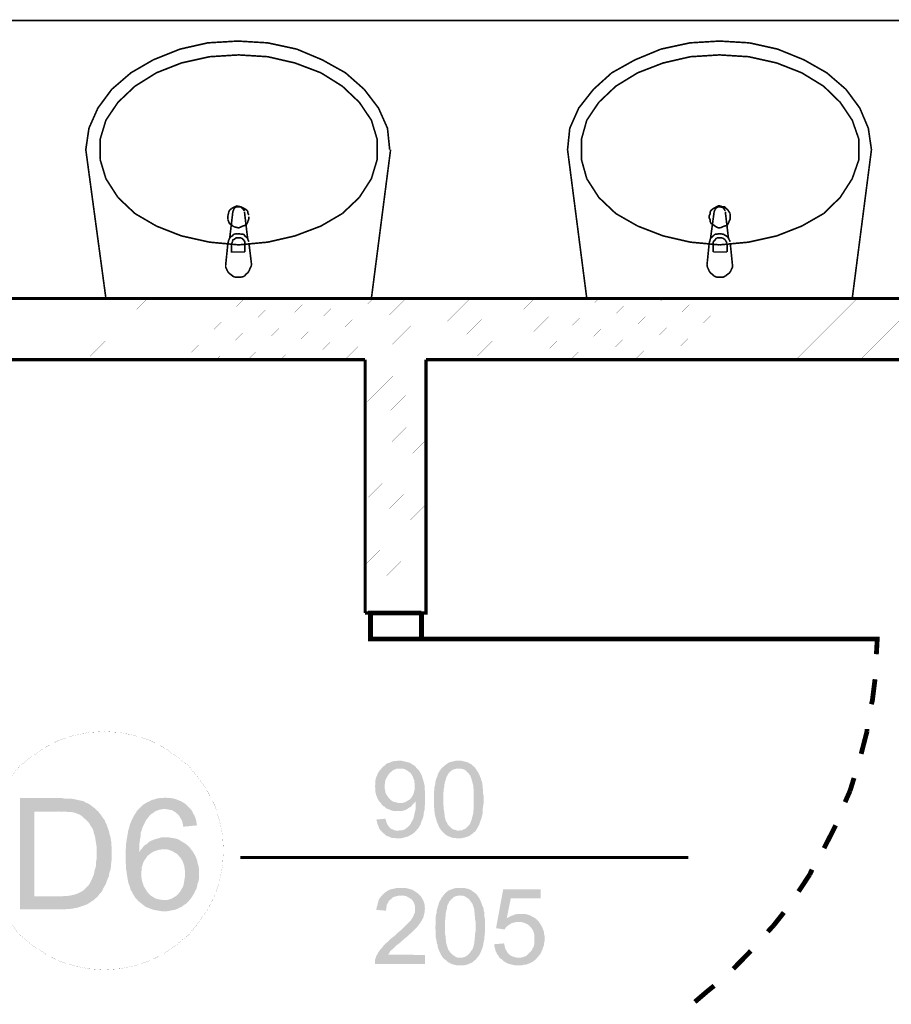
# Model space of a CAD drawing. Header units: millimetres. Extents: x -14047 to 49934, y -21523 to 14989.
# Tile 55 of 256: x 445 to 617, y 5489 to 5683. Entities that reach past the tile are written whole.
import ezdxf

# ---------------------------------------------------------------- set-up
doc = ezdxf.new("R2010")
doc.units = ezdxf.units.MM
doc.layers.add('H', color=7, linetype='Continuous')
doc.layers.add('P', color=7, linetype='Continuous')

msp = doc.modelspace()

# ---------------------------------------------------------------- hatches: boundary and pattern name
at = {"layer": 'H', "linetype": 'Continuous'}
for points in [[(516.638, 5528.519), (516.373, 5528.784), (516.198, 5529.049), (516.023, 5529.399), (515.758, 5530.019), (515.578, 5530.724), (515.578, 5531.079), (515.578, 5531.429), (515.493, 5531.784), (515.578, 5532.224), (515.578, 5532.573), (515.578, 5532.928), (515.668, 5533.368), (515.758, 5533.633), (515.933, 5533.988), (516.023, 5534.338), (516.198, 5534.603), (516.373, 5534.868), (516.638, 5535.133), (516.813, 5535.398), (517.168, 5535.748), (517.433, 5535.928), (517.698, 5536.193), (517.963, 5536.368), (518.313, 5536.458), (518.668, 5536.633), (518.933, 5536.718), (519.283, 5536.808), (519.723, 5536.808), (520.078, 5536.898), (520.253, 5536.898), (520.608, 5536.898), (520.958, 5536.808), (521.312, 5536.718), (521.667, 5536.633), (522.017, 5536.543), (522.372, 5536.458), (522.637, 5536.278), (522.897, 5536.103), (523.252, 5535.928), (523.517, 5535.663), (523.692, 5535.398), (520.433, 5535.308), (520.168, 5535.308), (519.723, 5535.308), (519.463, 5535.133), (519.108, 5535.043), (518.843, 5534.778), (518.578, 5534.603), (518.313, 5534.338), (518.138, 5534.073), (517.963, 5533.808), (517.783, 5533.458), (517.608, 5533.193), (517.523, 5532.838), (517.433, 5532.134), (517.433, 5531.784), (517.433, 5531.344), (517.523, 5530.989), (517.523, 5530.634), (517.698, 5530.284), (517.873, 5530.019), (518.048, 5529.754), (518.228, 5529.489), (518.578, 5529.139), (518.843, 5528.959), (519.108, 5528.784), (519.463, 5528.694), (519.813, 5528.609), (520.168, 5528.519), (520.433, 5528.519)], [(519.988, 5521.555), (519.638, 5521.555), (519.283, 5521.64), (518.843, 5521.64), (518.578, 5521.73), (518.228, 5521.905), (517.873, 5521.995), (517.608, 5522.17), (517.343, 5522.435), (517.168, 5522.525), (516.903, 5522.79), (516.638, 5523.05), (520.078, 5523.05), (520.433, 5523.14), (520.783, 5523.14), (521.137, 5523.23), (521.487, 5523.405), (521.842, 5523.67), (522.107, 5523.935), (522.372, 5524.2), (522.547, 5524.465), (522.722, 5524.815), (522.897, 5525.079), (523.077, 5525.434), (523.162, 5525.784), (523.252, 5526.224), (523.342, 5526.579), (523.427, 5526.934), (523.517, 5527.374), (523.517, 5527.724), (523.517, 5528.429), (523.517, 5528.874), (522.107, 5529.049), (522.372, 5529.224), (522.547, 5529.399), (522.722, 5529.664), (522.897, 5529.929), (523.077, 5530.284), (523.162, 5530.549), (523.252, 5530.899), (523.342, 5531.344), (523.342, 5531.694), (523.342, 5532.313), (523.252, 5532.663), (523.252, 5533.018), (523.077, 5533.368), (522.987, 5533.723), (522.812, 5533.988), (522.637, 5534.253), (522.547, 5534.428), (522.192, 5534.693), (521.927, 5534.868), (521.667, 5535.043), (521.312, 5535.223), (520.958, 5535.308), (520.608, 5535.308), (520.433, 5535.308), (523.692, 5535.398), (523.957, 5535.133), (524.222, 5534.868), (524.397, 5534.603), (524.752, 5533.898), (524.842, 5533.633), (524.927, 5533.283), (525.017, 5533.018), (525.192, 5532.398), (525.282, 5532.049), (525.282, 5531.694), (525.282, 5531.254), (525.367, 5530.899), (525.367, 5530.459), (525.367, 5530.019), (525.367, 5529.664), (525.367, 5529.139), (525.367, 5528.784), (525.367, 5528.344), (525.282, 5527.549), (525.282, 5527.194), (525.192, 5526.844), (525.102, 5526.489), (525.102, 5526.139), (525.017, 5525.784), (524.927, 5525.519), (524.842, 5525.254), (524.752, 5525.079), (524.577, 5524.64), (524.487, 5524.285), (524.312, 5524.02), (524.132, 5523.67), (523.872, 5523.405), (523.692, 5523.14), (523.427, 5522.875), (523.162, 5522.61), (522.897, 5522.435), (522.637, 5522.26), (522.282, 5522.08), (522.017, 5521.905), (521.667, 5521.82), (521.312, 5521.73), (520.958, 5521.64), (520.608, 5521.555), (520.253, 5521.555)], [(531.981, 5521.555), (531.631, 5521.555), (531.191, 5521.64), (530.926, 5521.64), (530.571, 5521.73), (530.221, 5521.905), (529.866, 5521.995), (529.601, 5522.17), (529.336, 5522.345), (529.071, 5522.61), (528.806, 5522.875), (528.542, 5523.14), (528.457, 5523.315), (528.277, 5523.58), (528.102, 5523.845), (528.017, 5524.11), (527.927, 5524.375), (527.752, 5524.64), (527.662, 5524.994), (527.487, 5525.609), (527.397, 5525.964), (527.307, 5526.314), (527.222, 5527.109), (527.132, 5527.989), (527.132, 5528.429), (527.132, 5528.874), (527.132, 5529.224), (527.132, 5529.664), (527.132, 5530.109), (527.132, 5530.459), (527.222, 5531.254), (527.222, 5531.604), (527.307, 5531.959), (527.397, 5532.313), (527.397, 5532.663), (527.487, 5532.928), (527.572, 5533.283), (527.662, 5533.458), (527.837, 5533.898), (527.927, 5534.253), (528.102, 5534.603), (528.277, 5534.868), (528.721, 5535.488), (531.981, 5535.308), (531.631, 5535.308), (531.276, 5535.223), (530.926, 5535.133), (530.661, 5534.958), (530.396, 5534.778), (530.131, 5534.518), (529.956, 5534.253), (529.866, 5534.073), (529.691, 5533.808), (529.601, 5533.633), (529.426, 5533.018), (529.336, 5532.753), (529.246, 5532.398), (529.161, 5532.049), (529.161, 5531.694), (529.071, 5531.254), (528.986, 5530.369), (528.986, 5529.929), (528.986, 5528.694), (528.986, 5528.169), (529.071, 5527.724), (529.071, 5527.284), (529.161, 5526.844), (529.161, 5526.489), (529.246, 5526.139), (529.246, 5525.784), (529.336, 5525.519), (529.426, 5525.169), (529.511, 5524.904), (529.691, 5524.73), (529.776, 5524.465), (529.866, 5524.285), (530.131, 5524.02), (530.396, 5523.76), (530.661, 5523.495), (530.926, 5523.315), (531.276, 5523.23), (531.541, 5523.14), (531.896, 5523.05), (535.336, 5522.965), (535.071, 5522.79), (534.806, 5522.525), (534.451, 5522.26), (534.186, 5522.08), (533.836, 5521.905), (533.571, 5521.82), (533.216, 5521.73), (532.866, 5521.64), (532.421, 5521.555), (532.071, 5521.555)], [(535.336, 5522.965), (531.981, 5523.05), (532.336, 5523.14), (532.686, 5523.14), (532.951, 5523.315), (533.306, 5523.405), (533.571, 5523.67), (533.836, 5523.935), (534.101, 5524.2), (534.276, 5524.465), (534.366, 5524.73), (534.451, 5524.904), (534.541, 5525.169), (534.626, 5525.519), (534.716, 5525.784), (534.806, 5526.139), (534.891, 5526.489), (534.891, 5526.934), (534.981, 5527.284), (534.981, 5527.724), (534.981, 5528.254), (534.981, 5528.694), (534.981, 5529.224), (534.981, 5529.754), (534.981, 5530.194), (534.981, 5530.724), (534.981, 5531.164), (534.891, 5531.519), (534.891, 5531.959), (534.806, 5532.313), (534.716, 5532.663), (534.626, 5532.928), (534.541, 5533.283), (534.451, 5533.543), (534.366, 5533.723), (534.276, 5533.988), (534.101, 5534.163), (533.921, 5534.428), (533.656, 5534.693), (533.396, 5534.958), (533.041, 5535.133), (532.776, 5535.223), (532.421, 5535.308), (532.071, 5535.308), (528.721, 5535.488), (528.986, 5535.663), (529.246, 5535.928), (529.601, 5536.193), (529.866, 5536.368), (530.131, 5536.543), (530.481, 5536.633), (530.836, 5536.718), (531.191, 5536.808), (531.541, 5536.898), (531.981, 5536.898), (532.421, 5536.898), (532.776, 5536.808), (533.131, 5536.718), (533.481, 5536.633), (533.836, 5536.543), (534.101, 5536.368), (534.451, 5536.193), (534.716, 5536.013), (534.981, 5535.748), (535.246, 5535.488), (535.421, 5535.223), (535.596, 5534.958), (535.776, 5534.693), (535.951, 5534.428), (536.125, 5534.073), (536.215, 5533.723), (536.39, 5533.368), (536.48, 5533.018), (536.57, 5532.753), (536.655, 5532.488), (536.655, 5532.224), (536.745, 5531.869), (536.745, 5531.519), (536.83, 5531.164), (536.83, 5530.814), (536.83, 5530.369), (536.92, 5530.019), (536.92, 5529.579), (536.92, 5528.784), (536.92, 5528.344), (536.83, 5527.904), (536.745, 5527.194), (536.745, 5526.754), (536.745, 5526.404), (536.655, 5526.139), (536.48, 5525.434), (536.39, 5525.169), (536.305, 5524.994), (536.04, 5524.2), (535.861, 5523.845), (535.686, 5523.58)], [(445.478, 5507.532), (445.478, 5529.489), (453.677, 5529.489), (454.291, 5529.399), (454.911, 5529.399), (455.441, 5529.399), (455.881, 5529.314), (456.411, 5529.224), (456.761, 5529.139), (457.996, 5528.874), (458.436, 5528.609), (458.881, 5528.429), (459.321, 5528.169), (459.761, 5527.814), (460.116, 5527.549), (460.466, 5527.194), (452.972, 5526.844), (448.297, 5526.844), (448.297, 5510.091), (460.381, 5509.737), (460.026, 5509.382), (459.586, 5509.122), (459.056, 5508.767), (458.616, 5508.502), (458.176, 5508.327), (457.646, 5508.147), (457.116, 5507.972), (456.851, 5507.887), (456.411, 5507.797), (455.881, 5507.707), (455.351, 5507.622), (454.911, 5507.622), (454.291, 5507.532), (453.767, 5507.532)], [(468.755, 5509.207), (468.405, 5509.647), (468.14, 5509.912), (467.96, 5510.266), (467.7, 5510.616), (467.52, 5511.061), (467.255, 5511.411), (467.17, 5511.851), (466.99, 5512.381), (466.815, 5512.821), (466.73, 5513.351), (466.64, 5513.881), (466.55, 5514.411), (466.465, 5515.026), (466.375, 5515.556), (466.375, 5516.261), (466.285, 5516.881), (466.285, 5517.585), (466.285, 5517.76), (466.285, 5519.17), (466.375, 5519.79), (466.375, 5520.405), (466.465, 5521.025), (466.55, 5521.555), (466.64, 5522.08), (466.73, 5522.61), (466.815, 5523.14), (466.99, 5523.67), (467.08, 5524.11), (467.435, 5524.994), (467.875, 5525.874), (468.05, 5526.224), (468.315, 5526.579), (468.49, 5526.934), (468.58, 5527.019), (469.02, 5527.459), (469.374, 5527.814), (469.724, 5528.169), (470.164, 5528.429), (470.609, 5528.694), (471.049, 5528.874), (471.489, 5529.139), (471.929, 5529.224), (472.459, 5529.399), (472.989, 5529.489), (473.519, 5529.489), (474.134, 5529.579), (474.754, 5529.489), (475.279, 5529.489), (475.809, 5529.399), (476.339, 5529.224), (476.778, 5529.049), (477.223, 5528.874), (477.663, 5528.609), (478.103, 5528.344), (478.368, 5528.079), (478.718, 5527.724), (479.073, 5527.374), (473.959, 5527.374), (473.429, 5527.284), (472.899, 5527.194), (472.459, 5527.019), (471.929, 5526.754), (471.754, 5526.579), (471.314, 5526.314), (470.959, 5525.964), (470.694, 5525.609), (470.344, 5525.169), (470.079, 5524.64), (469.814, 5524.11), (469.724, 5523.935), (469.549, 5523.495), (469.459, 5523.14), (469.284, 5522.7), (469.284, 5522.17), (469.194, 5521.64), (469.109, 5521.11), (469.02, 5520.585), (469.02, 5519.965), (469.02, 5519.26), (468.93, 5518.82), (471.314, 5518.645), (470.874, 5518.29), (470.609, 5518.115), (470.344, 5517.67), (470.079, 5517.321), (469.814, 5516.881), (469.639, 5516.351), (469.459, 5515.821), (469.459, 5515.291), (469.374, 5514.761), (469.374, 5514.146), (469.459, 5513.616), (469.549, 5513.086), (469.724, 5512.556), (469.904, 5512.031), (470.254, 5511.501), (470.519, 5511.061), (470.874, 5510.616), (471.224, 5510.266), (471.664, 5510.001), (472.104, 5509.737), (472.549, 5509.562), (473.079, 5509.472), (473.604, 5509.382), (473.869, 5509.382)], [(519.988, 5526.934), (519.548, 5526.934), (519.283, 5526.934), (518.843, 5527.019), (518.578, 5527.109), (518.228, 5527.284), (517.963, 5527.374), (517.608, 5527.549), (517.343, 5527.814), (517.078, 5527.989), (516.813, 5528.254), (516.638, 5528.519), (520.433, 5528.519), (520.783, 5528.519), (521.137, 5528.609), (521.487, 5528.694), (521.752, 5528.874), (522.107, 5529.049), (523.517, 5528.874), (523.342, 5528.609), (523.077, 5528.344), (522.812, 5528.079), (522.637, 5527.814), (522.282, 5527.639), (522.017, 5527.459), (521.752, 5527.284), (521.402, 5527.109), (521.048, 5527.019), (520.698, 5526.934), (520.343, 5526.934)], [(460.381, 5509.737), (448.297, 5510.091), (453.677, 5510.091), (454.291, 5510.176), (454.821, 5510.176), (455.351, 5510.266), (455.791, 5510.351), (456.231, 5510.441), (456.411, 5510.531), (456.941, 5510.706), (457.466, 5510.971), (457.911, 5511.236), (458.261, 5511.586), (458.701, 5512.031), (459.056, 5512.381), (459.321, 5512.821), (459.586, 5513.351), (459.761, 5513.791), (460.026, 5514.411), (460.116, 5514.851), (460.201, 5515.381), (460.381, 5515.821), (460.466, 5516.351), (460.466, 5516.881), (460.556, 5517.495), (460.556, 5518.025), (460.556, 5519.35), (460.556, 5519.965), (460.466, 5520.495), (460.381, 5521.11), (460.291, 5521.64), (460.201, 5522.08), (460.026, 5522.61), (459.936, 5523.05), (459.761, 5523.495), (459.496, 5523.845), (459.146, 5524.465), (458.791, 5524.904), (458.436, 5525.254), (457.996, 5525.609), (457.646, 5525.964), (457.206, 5526.224), (456.761, 5526.404), (456.321, 5526.579), (455.971, 5526.669), (455.441, 5526.754), (454.911, 5526.754), (454.381, 5526.844), (453.767, 5526.844), (453.057, 5526.844), (460.466, 5527.194), (460.906, 5526.844), (461.171, 5526.489), (461.526, 5526.049), (461.79, 5525.609), (462.14, 5525.169), (462.32, 5524.73), (462.58, 5524.2), (462.67, 5523.845), (462.845, 5523.405), (463.025, 5522.875), (463.11, 5522.435), (463.29, 5521.905), (463.375, 5521.375), (463.465, 5520.845), (463.465, 5520.32), (463.555, 5519.79), (463.555, 5519.17), (463.555, 5518.645), (463.555, 5518.025), (463.555, 5517.495), (463.465, 5516.881), (463.375, 5515.821), (463.29, 5515.291), (463.11, 5514.851), (463.025, 5514.411), (463.025, 5514.146), (462.76, 5513.616), (462.58, 5513.086), (462.405, 5512.556), (462.14, 5512.116), (461.875, 5511.676), (461.7, 5511.236), (461.526, 5510.971), (461.086, 5510.531), (460.821, 5510.091)], [(477.663, 5523.845), (477.573, 5524.465), (477.398, 5525.079), (477.133, 5525.519), (476.868, 5525.964), (476.693, 5526.224), (476.254, 5526.579), (475.899, 5526.844), (475.459, 5527.109), (474.929, 5527.194), (474.399, 5527.284), (473.959, 5527.374), (479.073, 5527.374), (479.428, 5526.934), (479.603, 5526.489), (479.868, 5526.049), (480.043, 5525.609), (480.218, 5525.079), (480.308, 5524.465), (480.398, 5524.11)], [(516.638, 5523.05), (516.463, 5523.315), (516.288, 5523.58), (516.198, 5523.935), (516.023, 5524.285), (515.933, 5524.64), (515.843, 5524.994), (515.758, 5525.254), (517.523, 5525.434), (517.698, 5524.994), (517.783, 5524.64), (517.963, 5524.285), (518.138, 5524.02), (518.313, 5523.76), (518.403, 5523.67), (518.668, 5523.405), (519.018, 5523.315), (519.373, 5523.14), (519.723, 5523.05), (520.078, 5523.05)], [(471.314, 5518.645), (468.93, 5518.82), (469.284, 5519.26), (469.639, 5519.7), (469.989, 5520.14), (470.429, 5520.405), (470.784, 5520.76), (471.224, 5521.025), (471.844, 5521.29), (472.369, 5521.465), (472.814, 5521.555), (473.339, 5521.73), (473.869, 5521.73), (474.309, 5521.73), (474.839, 5521.73), (475.369, 5521.64), (475.899, 5521.555), (476.339, 5521.465), (476.778, 5521.29), (477.223, 5521.025), (477.663, 5520.76), (478.103, 5520.495), (478.543, 5520.14), (478.898, 5519.79), (479.163, 5519.435), (473.784, 5519.35), (473.254, 5519.35), (472.724, 5519.26), (472.194, 5519.085), (471.754, 5518.905)], [(473.869, 5507.177), (473.339, 5507.177), (472.814, 5507.267), (472.284, 5507.357), (471.844, 5507.442), (471.314, 5507.622), (470.874, 5507.797), (470.344, 5507.972), (469.989, 5508.237), (469.549, 5508.592), (469.194, 5508.857), (468.755, 5509.207), (473.869, 5509.382), (474.399, 5509.382), (474.839, 5509.472), (475.369, 5509.647), (475.809, 5509.912), (476.254, 5510.176), (476.603, 5510.531), (476.778, 5510.706), (477.133, 5511.146), (477.308, 5511.501), (477.573, 5511.941), (477.748, 5512.471), (477.838, 5513.001), (477.928, 5513.526), (478.013, 5514.056), (478.013, 5514.496), (478.013, 5515.116), (477.928, 5515.646), (477.838, 5516.176), (477.663, 5516.701), (477.483, 5517.146), (477.223, 5517.585), (476.958, 5517.935), (476.778, 5518.115), (476.429, 5518.465), (475.989, 5518.73), (475.544, 5518.995), (475.104, 5519.17), (474.574, 5519.35), (474.049, 5519.35), (473.784, 5519.35), (479.163, 5519.435), (479.513, 5518.995), (479.778, 5518.555), (480.043, 5518.115), (480.218, 5517.67), (480.398, 5517.231), (480.483, 5516.701), (480.658, 5516.176), (480.748, 5515.646), (480.748, 5515.026), (480.748, 5514.676), (480.748, 5514.146), (480.748, 5513.526), (480.658, 5513.001), (480.483, 5512.556), (480.398, 5512.031), (480.218, 5511.501), (479.953, 5511.061), (479.868, 5510.796), (479.603, 5510.351), (479.338, 5509.912), (478.983, 5509.472), (478.633, 5509.032), (478.278, 5508.677), (477.838, 5508.412), (477.398, 5508.062), (476.958, 5507.887), (476.513, 5507.622), (475.989, 5507.442), (475.459, 5507.357), (475.019, 5507.267), (474.489, 5507.177)], [(515.493, 5496.773), (515.493, 5497.128), (515.493, 5497.478), (515.578, 5497.833), (515.668, 5498.008), (515.758, 5498.363), (515.933, 5498.623), (516.108, 5498.978), (516.288, 5499.243), (516.548, 5499.598), (516.813, 5499.858), (517.078, 5500.213), (517.258, 5500.478), (518.048, 5501.183), (518.313, 5501.448), (518.578, 5501.713), (518.933, 5501.978), (519.283, 5502.243), (519.638, 5502.592), (520.343, 5503.212), (520.698, 5503.477), (520.958, 5503.742), (521.487, 5504.267), (521.752, 5504.532), (521.927, 5504.712), (522.192, 5504.972), (522.372, 5505.152), (522.547, 5505.327), (522.812, 5505.767), (523.077, 5506.122), (523.162, 5506.472), (523.342, 5506.827), (523.427, 5507.177), (523.427, 5507.442), (523.427, 5507.707), (523.427, 5508.062), (523.342, 5508.412), (523.252, 5508.677), (523.077, 5509.032), (522.897, 5509.297), (522.637, 5509.562), (522.372, 5509.737), (522.107, 5509.912), (521.752, 5510.091), (521.487, 5510.176), (521.137, 5510.266), (520.698, 5510.266), (524.312, 5510.351), (524.577, 5510.091), (524.752, 5509.737), (524.927, 5509.472), (525.102, 5509.122), (525.192, 5508.857), (525.282, 5508.502), (525.282, 5508.147), (525.367, 5507.707), (525.282, 5507.267), (525.282, 5506.917), (525.102, 5506.207), (525.017, 5505.857), (524.842, 5505.592), (524.662, 5505.237), (524.487, 5504.972), (524.312, 5504.712), (524.047, 5504.357), (523.782, 5504.002), (523.607, 5503.827), (523.427, 5503.652), (523.162, 5503.387), (522.987, 5503.212), (522.722, 5502.947), (522.372, 5502.682), (522.107, 5502.418), (521.842, 5502.153), (521.487, 5501.888), (521.137, 5501.538), (520.873, 5501.358), (520.518, 5501.008), (520.168, 5500.743), (519.813, 5500.478), (519.548, 5500.213), (519.283, 5499.948), (519.108, 5499.773), (518.843, 5499.598), (518.493, 5499.243), (518.313, 5498.888), (518.138, 5498.623), (525.367, 5498.538), (525.367, 5496.773)], [(517.698, 5507.267), (515.758, 5507.442), (515.843, 5507.887), (515.933, 5508.237), (516.023, 5508.592), (516.108, 5508.942), (516.198, 5509.297), (516.373, 5509.647), (516.548, 5509.912), (516.813, 5510.176), (516.993, 5510.441), (517.258, 5510.616), (517.523, 5510.881), (518.048, 5511.236), (518.403, 5511.411), (518.668, 5511.501), (519.018, 5511.586), (519.463, 5511.676), (519.813, 5511.766), (520.168, 5511.766), (520.608, 5511.766), (521.048, 5511.766), (521.487, 5511.766), (521.842, 5511.676), (522.192, 5511.586), (522.547, 5511.501), (522.812, 5511.411), (523.162, 5511.236), (523.692, 5510.881), (523.957, 5510.706), (524.312, 5510.351), (520.608, 5510.266), (520.253, 5510.266), (519.903, 5510.176), (519.548, 5510.091), (519.198, 5510.001), (518.933, 5509.827), (518.668, 5509.562), (518.228, 5509.207), (518.138, 5508.942), (517.963, 5508.677), (517.783, 5508.327), (517.783, 5507.972), (517.698, 5507.532)], [(532.336, 5496.508), (531.896, 5496.508), (531.541, 5496.508), (531.191, 5496.598), (530.836, 5496.683), (530.571, 5496.773), (530.221, 5496.948), (529.956, 5497.128), (529.691, 5497.303), (529.426, 5497.568), (529.161, 5497.743), (528.896, 5498.008), (528.721, 5498.273), (528.631, 5498.448), (528.457, 5498.713), (528.367, 5498.978), (528.192, 5499.243), (528.102, 5499.598), (527.927, 5499.858), (527.837, 5500.568), (527.662, 5500.918), (527.662, 5501.273), (527.487, 5502.063), (527.487, 5502.857), (527.487, 5503.297), (527.397, 5503.827), (527.397, 5504.092), (527.487, 5504.532), (527.487, 5504.972), (527.487, 5505.417), (527.487, 5506.207), (527.572, 5506.562), (527.662, 5506.917), (527.662, 5507.267), (527.752, 5507.532), (527.837, 5507.887), (527.927, 5508.147), (528.017, 5508.412), (528.102, 5508.767), (528.277, 5509.122), (528.457, 5509.472), (528.631, 5509.827), (529.071, 5510.351), (532.336, 5510.266), (531.896, 5510.266), (531.631, 5510.176), (531.276, 5510.091), (531.011, 5509.912), (530.746, 5509.647), (530.481, 5509.472), (530.306, 5509.207), (530.131, 5509.032), (530.041, 5508.767), (529.866, 5508.502), (529.691, 5507.972), (529.691, 5507.622), (529.601, 5507.357), (529.511, 5507.002), (529.426, 5506.562), (529.426, 5506.207), (529.336, 5505.327), (529.336, 5504.887), (529.336, 5503.652), (529.336, 5503.122), (529.336, 5502.682), (529.426, 5502.243), (529.426, 5501.798), (529.511, 5501.448), (529.511, 5501.093), (529.601, 5500.743), (529.691, 5500.388), (529.776, 5500.123), (529.866, 5499.858), (529.956, 5499.598), (530.041, 5499.418), (530.221, 5499.243), (530.481, 5498.888), (530.746, 5498.623), (531.011, 5498.448), (531.276, 5498.273), (531.541, 5498.098), (531.896, 5498.008), (532.246, 5498.008), (535.596, 5497.918), (535.421, 5497.653), (535.156, 5497.478), (534.806, 5497.128), (534.451, 5496.948), (534.186, 5496.863), (533.836, 5496.683), (533.481, 5496.598), (533.131, 5496.508), (532.776, 5496.508)], [(535.596, 5497.918), (532.336, 5498.008), (532.686, 5498.008), (532.951, 5498.098), (533.306, 5498.183), (533.571, 5498.363), (533.836, 5498.538), (534.101, 5498.803), (534.366, 5499.153), (534.541, 5499.418), (534.716, 5499.598), (534.806, 5499.858), (534.891, 5500.123), (534.981, 5500.388), (535.071, 5500.743), (535.071, 5501.093), (535.156, 5501.448), (535.156, 5501.798), (535.246, 5502.243), (535.246, 5502.682), (535.336, 5503.122), (535.336, 5503.652), (535.336, 5504.092), (535.336, 5504.622), (535.336, 5505.152), (535.246, 5505.592), (535.246, 5506.032), (535.156, 5506.472), (535.156, 5506.827), (535.071, 5507.177), (535.071, 5507.532), (534.981, 5507.887), (534.891, 5508.147), (534.806, 5508.412), (534.716, 5508.677), (534.541, 5508.857), (534.451, 5509.032), (534.186, 5509.382), (533.921, 5509.647), (533.656, 5509.827), (533.396, 5510.001), (533.041, 5510.176), (532.776, 5510.266), (532.421, 5510.266), (529.071, 5510.351), (529.246, 5510.616), (529.511, 5510.881), (529.866, 5511.146), (530.131, 5511.321), (530.481, 5511.411), (530.836, 5511.586), (531.191, 5511.676), (531.541, 5511.766), (531.896, 5511.766), (532.336, 5511.766), (532.686, 5511.766), (533.131, 5511.766), (533.396, 5511.676), (533.836, 5511.586), (534.101, 5511.501), (534.451, 5511.321), (534.716, 5511.146), (535.071, 5510.881), (535.336, 5510.706), (535.596, 5510.441), (535.776, 5510.176), (535.951, 5509.912), (536.125, 5509.647), (536.305, 5509.297), (536.39, 5509.032), (536.57, 5508.677), (536.655, 5508.327), (536.83, 5507.972), (536.92, 5507.707), (536.92, 5507.442), (537.01, 5507.092), (537.095, 5506.827), (537.095, 5506.472), (537.095, 5506.122), (537.185, 5505.682), (537.185, 5505.327), (537.185, 5504.887), (537.185, 5504.447), (537.185, 5503.652), (537.185, 5503.297), (537.185, 5502.857), (537.095, 5502.063), (537.095, 5501.713), (537.01, 5501.358), (536.92, 5501.008), (536.83, 5500.388), (536.745, 5500.123), (536.655, 5499.858), (536.39, 5499.153), (536.215, 5498.803), (536.04, 5498.448)], [(541.065, 5503.562), (539.39, 5503.827), (540.8, 5511.501), (548.209, 5511.501), (548.209, 5509.737), (542.3, 5509.737), (541.505, 5505.767), (547.239, 5505.682), (547.504, 5505.417), (547.854, 5505.062), (543.799, 5505.062), (543.444, 5505.062), (543.095, 5504.972), (542.74, 5504.887), (542.39, 5504.797), (542.21, 5504.622), (541.86, 5504.447), (541.595, 5504.182), (541.33, 5504.002), (541.155, 5503.652)], [(547.239, 5505.682), (541.505, 5505.767), (541.77, 5505.947), (542.125, 5506.122), (542.475, 5506.297), (542.83, 5506.387), (543.095, 5506.562), (543.444, 5506.562), (543.799, 5506.652), (544.149, 5506.652), (544.679, 5506.652), (545.034, 5506.652), (545.384, 5506.562), (545.739, 5506.472), (546.004, 5506.387), (546.354, 5506.207), (546.709, 5506.032), (546.974, 5505.857)], [(543.799, 5496.508), (543.444, 5496.508), (543.095, 5496.508), (542.655, 5496.598), (542.3, 5496.683), (542.035, 5496.773), (541.685, 5496.863), (541.33, 5497.038), (541.065, 5497.213), (540.8, 5497.393), (540.535, 5497.653), (540.27, 5497.833), (543.799, 5498.008), (544.239, 5498.008), (544.594, 5498.098), (544.859, 5498.183), (545.209, 5498.273), (545.474, 5498.448), (545.739, 5498.713), (546.004, 5498.978), (546.269, 5499.243), (546.444, 5499.508), (546.619, 5499.858), (546.799, 5500.123), (546.884, 5500.478), (546.974, 5500.828), (546.974, 5501.273), (546.974, 5501.623), (546.974, 5502.063), (546.974, 5502.418), (546.884, 5502.772), (546.799, 5503.122), (546.619, 5503.477), (546.444, 5503.742), (546.269, 5504.002), (546.094, 5504.182), (545.914, 5504.357), (545.564, 5504.622), (545.299, 5504.712), (544.944, 5504.887), (544.594, 5504.972), (544.239, 5505.062), (543.889, 5505.062), (547.854, 5505.062), (548.034, 5504.797), (548.209, 5504.532), (548.384, 5504.182), (548.559, 5503.917), (548.649, 5503.562), (548.824, 5503.212), (548.824, 5502.857), (548.914, 5502.508), (549.004, 5502.153), (549.004, 5501.448), (548.914, 5501.093), (548.824, 5500.743), (548.824, 5500.388), (548.649, 5500.038), (548.559, 5499.683), (548.384, 5499.333), (548.294, 5499.068), (548.119, 5498.713), (547.854, 5498.448), (547.769, 5498.273), (547.504, 5498.008), (547.324, 5497.743), (547.064, 5497.568), (546.799, 5497.303), (546.444, 5497.128), (546.179, 5496.948), (545.914, 5496.863), (545.209, 5496.598), (544.859, 5496.598), (544.504, 5496.508), (544.149, 5496.508)], [(540.27, 5497.833), (540.005, 5498.098), (539.83, 5498.448), (539.565, 5498.713), (539.48, 5498.978), (539.3, 5499.333), (539.215, 5499.683), (539.125, 5500.038), (539.035, 5500.388), (539.035, 5500.653), (540.975, 5500.828), (541.065, 5500.388), (541.155, 5500.038), (541.24, 5499.683), (541.42, 5499.418), (541.595, 5499.068), (541.77, 5498.888), (541.945, 5498.713), (542.21, 5498.448), (542.565, 5498.273), (542.83, 5498.183), (543.18, 5498.098), (543.534, 5498.008), (543.799, 5498.008)]]:
    msp.add_hatch(color=256, dxfattribs=at).paths.add_polyline_path(points)

# ---------------------------------------------------------------- linework, layer by layer
at = {"layer": 'P'}
for points, const_width in [([(663.553, 5628.076), (663.553, 5682.928), (313.555, 5682.928), (313.555, 5628.076), (663.553, 5628.076)], 0.32), ([(482.513, 5678.519), (488.422, 5678.869), (494.326, 5678.519)], 0.315), ([(577.66, 5678.519), (583.479, 5678.869), (589.388, 5678.519)], 0.315), ([(463.555, 5669.345), (467.345, 5672.61), (471.754, 5675.169), (477.043, 5677.284)], 0.315), ([(477.043, 5677.284), (482.513, 5678.519)], 0.32), ([(494.326, 5678.519), (500.06, 5677.284)], 0.32), ([(500.06, 5677.284), (505.085, 5675.169), (509.674, 5672.61), (513.374, 5669.345)], 0.315), ([(558.612, 5669.345), (562.227, 5672.61), (566.816, 5675.169), (571.931, 5677.284)], 0.315), ([(571.931, 5677.284), (577.66, 5678.519)], 0.32), ([(589.388, 5678.519), (594.943, 5677.284)], 0.32), ([(594.943, 5677.284), (600.147, 5675.169), (604.646, 5672.61), (608.436, 5669.345)], 0.315), ([(472.369, 5672.61), (477.308, 5674.549), (482.863, 5675.784), (488.597, 5676.139), (494.326, 5675.784), (499.705, 5674.549), (504.825, 5672.61)], 0.32), ([(567.341, 5672.61), (572.371, 5674.549), (577.75, 5675.784), (583.479, 5676.139), (589.213, 5675.784), (594.768, 5674.549), (599.707, 5672.61)], 0.32), ([(461.261, 5655.502), (461.261, 5659.471), (462.405, 5663.261), (464.785, 5666.79), (468.14, 5669.965), (472.369, 5672.61)], 0.315), ([(504.825, 5672.61), (509.054, 5669.965)], 0.315), ([(556.233, 5659.471), (557.293, 5663.261), (559.672, 5666.79), (563.022, 5669.965), (567.341, 5672.61)], 0.315), ([(599.707, 5672.61), (604.026, 5669.965)], 0.315), ([(458.436, 5657.442), (459.056, 5661.676), (460.821, 5665.646), (463.555, 5669.345)], 0.32), ([(509.054, 5669.965), (512.404, 5666.79)], 0.32), ([(513.374, 5669.345), (516.198, 5665.646), (517.963, 5661.676), (518.403, 5657.442)], 0.32), ([(553.498, 5657.442), (553.938, 5661.676), (555.703, 5665.646), (558.612, 5669.345)], 0.32), ([(604.026, 5669.965), (607.291, 5666.79)], 0.32), ([(608.436, 5669.345), (611.17, 5665.646), (612.845, 5661.676), (613.465, 5657.442)], 0.32), ([(512.404, 5666.79), (514.788, 5663.261), (515.933, 5659.471), (515.933, 5655.502), (514.788, 5651.712), (512.404, 5648.008)], 0.315), ([(607.291, 5666.79), (609.671, 5663.261), (610.995, 5659.471), (610.995, 5655.502), (609.671, 5651.712), (607.291, 5648.008)], 0.315), ([(557.293, 5651.712), (556.233, 5655.502), (556.233, 5659.471)], 0.32), ([(462.405, 5628.076), (458.436, 5657.442)], 0.315), ([(518.578, 5657.442), (514.788, 5628.076), (462.405, 5628.076)], 0.315), ([(557.293, 5628.076), (553.498, 5657.442)], 0.315), ([(613.465, 5657.442), (609.671, 5628.076), (557.293, 5628.076)], 0.315), ([(462.405, 5651.712), (461.261, 5655.502)], 0.32), ([(464.785, 5648.008), (462.405, 5651.712)], 0.315), ([(559.672, 5648.008), (557.293, 5651.712)], 0.315), ([(468.14, 5644.833), (464.785, 5648.008)], 0.32), ([(512.404, 5648.008), (509.054, 5644.833)], 0.32), ([(563.022, 5644.833), (559.672, 5648.008)], 0.32), ([(607.291, 5648.008), (604.026, 5644.833)], 0.32), ([(486.832, 5645.538), (487.187, 5645.803)], 0.32), ([(487.187, 5645.803), (487.452, 5645.978), (487.802, 5646.153), (488.242, 5646.333), (489.037, 5646.153), (489.742, 5645.803), (490.007, 5645.628)], 0.315), ([(487.452, 5645.183), (487.627, 5645.628), (487.802, 5645.978), (488.157, 5646.153), (488.597, 5646.153), (489.037, 5646.153)], 0.315), ([(489.037, 5646.153), (489.392, 5645.803), (489.742, 5645.363)], 0.32), ([(581.629, 5645.183), (581.894, 5645.538), (582.244, 5645.803)], 0.32), ([(582.244, 5645.803), (582.599, 5645.978), (582.864, 5646.153), (583.214, 5646.333)], 0.315), ([(582.599, 5645.628), (582.864, 5645.978)], 0.32), ([(582.864, 5645.978), (583.214, 5646.153), (583.659, 5646.153)], 0.315), ([(583.214, 5646.333), (583.659, 5646.333)], 0.32), ([(583.659, 5646.153), (584.274, 5645.978)], 0.32), ([(583.659, 5646.333), (584.009, 5646.153)], 0.315), ([(584.009, 5646.153), (584.449, 5646.153), (584.804, 5645.803)], 0.32), ([(584.274, 5645.978), (584.449, 5645.628), (584.629, 5645.363)], 0.315), ([(472.369, 5642.364), (468.14, 5644.833)], 0.315), ([(486.482, 5643.599), (486.482, 5644.393)], 0.32), ([(486.482, 5644.393), (486.657, 5645.183), (486.832, 5645.538)], 0.315), ([(486.832, 5639.984), (487.452, 5645.183)], 0.32), ([(489.742, 5645.183), (490.362, 5639.984)], 0.32), ([(490.007, 5645.628), (490.362, 5645.363)], 0.32), ([(490.362, 5645.363), (490.447, 5644.833), (490.627, 5644.568)], 0.315), ([(490.627, 5644.213), (490.627, 5643.774)], 0.32), ([(509.054, 5644.833), (504.825, 5642.364)], 0.315), ([(567.341, 5642.364), (563.022, 5644.833)], 0.315), ([(581.629, 5643.159), (581.629, 5643.599), (581.454, 5643.948), (581.454, 5644.393), (581.629, 5644.743), (581.629, 5645.183)], 0.315), ([(581.719, 5639.984), (582.424, 5645.183)], 0.32), ([(582.424, 5645.183), (582.599, 5645.628)], 0.315), ([(584.629, 5645.183), (585.244, 5639.984)], 0.32), ([(584.804, 5645.803), (585.069, 5645.628), (585.244, 5645.363)], 0.315), ([(585.244, 5645.363), (585.599, 5644.833)], 0.32), ([(585.599, 5644.213), (585.599, 5643.774), (585.244, 5642.979)], 0.32), ([(585.599, 5644.833), (585.599, 5644.213)], 0.315), ([(604.026, 5644.833), (599.707, 5642.364)], 0.315), ([(488.597, 5638.659), (482.863, 5639.189), (477.308, 5640.424), (472.369, 5642.364)], 0.32), ([(487.187, 5642.629), (486.832, 5642.804), (486.657, 5643.159), (486.482, 5643.599)], 0.315), ([(487.452, 5642.364), (487.187, 5642.629)], 0.32), ([(490.007, 5642.629), (489.742, 5642.454), (489.392, 5642.364), (489.037, 5642.189), (488.597, 5642.009), (487.802, 5642.189), (487.452, 5642.364)], 0.315), ([(504.825, 5642.364), (499.705, 5640.424), (494.326, 5639.189), (488.597, 5638.659)], 0.32), ([(490.362, 5642.979), (490.007, 5642.629)], 0.32), ([(490.627, 5643.774), (490.447, 5643.424), (490.362, 5642.979)], 0.315), ([(583.479, 5638.659), (577.75, 5639.189), (572.371, 5640.424), (567.341, 5642.364)], 0.32), ([(581.894, 5642.804), (581.629, 5643.159)], 0.32), ([(582.244, 5642.629), (581.894, 5642.804)], 0.315), ([(582.599, 5642.364), (582.244, 5642.629)], 0.32), ([(583.214, 5642.009), (582.864, 5642.189), (582.599, 5642.364)], 0.315), ([(583.659, 5642.009), (583.214, 5642.009)], 0.32), ([(599.707, 5642.364), (594.768, 5640.424), (589.213, 5639.189), (583.479, 5638.659)], 0.32), ([(585.244, 5642.979), (585.069, 5642.629), (584.804, 5642.454), (584.449, 5642.364), (584.009, 5642.189), (583.659, 5642.009)], 0.315), ([(486.657, 5639.629), (486.832, 5639.984)], 0.315), ([(486.832, 5639.984), (487.007, 5640.249), (487.362, 5640.424)], 0.315), ([(487.362, 5640.424), (487.627, 5640.774)], 0.32), ([(487.627, 5640.774), (488.422, 5640.864)], 0.315), ([(487.802, 5639.804), (488.157, 5640.069), (488.772, 5640.069)], 0.32), ([(488.422, 5640.864), (489.037, 5640.774)], 0.32), ([(488.772, 5640.069), (489.212, 5639.984)], 0.315), ([(489.037, 5640.774), (489.567, 5640.774)], 0.315), ([(489.212, 5639.984), (489.567, 5639.629), (489.832, 5639.279)], 0.32), ([(489.567, 5640.774), (489.832, 5640.424), (490.362, 5639.984)], 0.32), ([(490.362, 5639.984), (490.447, 5639.629), (490.627, 5639.279)], 0.315), ([(581.629, 5639.629), (581.719, 5639.984)], 0.315), ([(581.719, 5639.984), (582.069, 5640.249), (582.599, 5640.774)], 0.32), ([(582.244, 5639.279), (582.599, 5639.629), (582.864, 5639.984)], 0.32), ([(582.599, 5640.774), (583.039, 5640.774), (583.394, 5640.864), (584.189, 5640.774), (584.804, 5640.424), (585.069, 5640.249), (585.244, 5639.984)], 0.315), ([(582.864, 5639.984), (583.214, 5640.069), (583.659, 5640.069), (584.189, 5639.984)], 0.315), ([(584.189, 5639.984), (584.629, 5639.629)], 0.32), ([(585.244, 5639.984), (585.419, 5639.629), (585.599, 5639.279)], 0.315), ([(486.037, 5634.69), (486.482, 5639.014), (486.657, 5639.629)], 0.32), ([(487.187, 5638.659), (487.362, 5639.279)], 0.32), ([(487.187, 5638.659), (487.187, 5637.249), (489.832, 5637.249)], 0.32), ([(487.362, 5639.279), (487.452, 5639.629), (487.802, 5639.804)], 0.315), ([(489.832, 5639.279), (489.832, 5638.659)], 0.315), ([(489.832, 5637.249), (489.832, 5638.659)], 0.315), ([(490.627, 5639.014), (491.152, 5634.69)], 0.32), ([(581.014, 5634.69), (581.454, 5639.014), (581.629, 5639.629)], 0.32), ([(582.244, 5638.659), (582.244, 5639.279)], 0.315), ([(582.244, 5638.659), (582.244, 5637.249)], 0.315), ([(584.629, 5639.629), (584.804, 5639.279), (584.979, 5639.014)], 0.315), ([(584.979, 5637.249), (584.979, 5638.659)], 0.315), ([(585.599, 5639.014), (586.039, 5634.69)], 0.32), ([(582.244, 5637.249), (584.979, 5637.249)], 0.32), ([(486.037, 5634.25), (486.037, 5634.69)], 0.32), ([(486.392, 5633.455), (486.217, 5633.9), (486.037, 5634.25)], 0.315), ([(491.152, 5634.69), (490.977, 5634.25), (490.802, 5633.9), (490.627, 5633.455)], 0.315), ([(581.454, 5633.455), (581.274, 5633.9), (581.099, 5634.25), (581.014, 5634.69)], 0.315), ([(586.039, 5634.69), (586.039, 5634.25), (585.864, 5633.9), (585.684, 5633.455)], 0.315), ([(487.452, 5632.485), (487.007, 5632.84), (486.657, 5633.105), (486.392, 5633.455)], 0.32), ([(487.802, 5632.31), (487.452, 5632.485)], 0.315), ([(489.212, 5632.31), (488.772, 5632.31), (488.242, 5632.31), (487.802, 5632.31)], 0.32), ([(489.742, 5632.485), (489.212, 5632.31)], 0.315), ([(490.627, 5633.455), (490.362, 5633.105), (490.007, 5632.84), (489.742, 5632.485)], 0.32), ([(582.424, 5632.485), (582.069, 5632.84), (581.719, 5633.105), (581.454, 5633.455)], 0.32), ([(582.864, 5632.31), (582.424, 5632.485)], 0.315), ([(584.274, 5632.31), (583.834, 5632.31), (583.394, 5632.31), (582.864, 5632.31)], 0.32), ([(584.629, 5632.485), (584.274, 5632.31)], 0.315), ([(585.684, 5633.455), (585.419, 5633.105), (585.069, 5632.84), (584.629, 5632.485)], 0.32), ([(663.553, 5628.076), (313.555, 5628.076)], 0.635), ([(439.568, 5615.997), (451.647, 5628.076)], 0.015), ([(445.918, 5615.997), (457.996, 5628.076)], 0.015), ([(452.267, 5615.997), (464.345, 5628.076)], 0.015), ([(458.616, 5615.997), (470.609, 5628.076)], 0.015), ([(464.965, 5615.997), (477.043, 5628.076)], 0.015), ([(471.314, 5615.997), (483.393, 5628.076)], 0.015), ([(477.838, 5615.997), (489.742, 5628.076)], 0.015), ([(484.187, 5615.997), (496.091, 5628.076)], 0.015), ([(490.447, 5615.997), (502.355, 5628.076)], 0.015), ([(496.886, 5615.997), (508.789, 5628.076)], 0.015), ([(503.235, 5615.997), (515.138, 5628.076)], 0.015), ([(509.584, 5615.997), (521.577, 5628.076)], 0.015), ([(513.554, 5613.618), (527.927, 5628.076)], 0.015), ([(513.554, 5607.268), (534.276, 5628.076)], 0.015), ([(528.631, 5615.997), (540.625, 5628.076)], 0.015), ([(534.981, 5615.997), (546.974, 5628.076)], 0.015), ([(541.33, 5615.997), (553.323, 5628.076)], 0.015), ([(547.769, 5615.997), (559.672, 5628.076)], 0.015), ([(554.118, 5615.997), (566.021, 5628.076)], 0.015), ([(560.467, 5615.997), (572.371, 5628.076)], 0.015), ([(566.816, 5615.997), (578.72, 5628.076)], 0.015), ([(573.165, 5615.997), (585.069, 5628.076)], 0.015), ([(579.515, 5615.997), (591.593, 5628.076)], 0.015), ([(585.864, 5615.997), (597.942, 5628.076)], 0.015), ([(592.213, 5615.997), (604.291, 5628.076)], 0.015), ([(598.562, 5615.997), (610.64, 5628.076)], 0.015), ([(604.911, 5615.997), (616.99, 5628.076)], 0.015), ([(611.26, 5615.997), (623.339, 5628.076)], 0.015), ([(313.555, 5615.997), (513.554, 5615.997)], 0.635), ([(513.554, 5565.999), (525.547, 5565.999), (525.547, 5615.997)], 0.635), ([(513.554, 5615.997), (513.554, 5565.999)], 0.635), ([(525.547, 5615.997), (685.595, 5615.997), (685.595, 5565.999)], 0.635), ([(513.554, 5600.919), (525.547, 5612.998)], 0.015), ([(513.554, 5594.57), (525.547, 5606.474)], 0.015), ([(513.554, 5588.221), (525.547, 5600.124)], 0.015), ([(513.554, 5581.872), (525.547, 5593.775)], 0.015), ([(513.554, 5575.523), (525.547, 5587.426)], 0.015), ([(513.554, 5569.174), (525.547, 5581.077)], 0.015), ([(516.813, 5565.999), (525.547, 5574.728)], 0.015), ([(523.162, 5565.999), (525.547, 5568.379)], 0.015), ([(524.662, 5560.885), (514.608, 5560.885), (514.608, 5565.999), (524.662, 5565.999)], 0.95), ([(524.662, 5565.999), (524.662, 5560.885)], 0.955), ([(614.435, 5557.885), (614.61, 5560.885), (524.662, 5560.885)], 0.95), ([(613.465, 5548.006), (613.64, 5548.711), (614.17, 5552.946)], 0.955), ([(611.435, 5538.218), (612.58, 5542.627)], 0.95), ([(612.58, 5542.627), (612.58, 5543.157)], 0.955), ([(462.055, 5542.627), (459.056, 5542.452), (456.056, 5541.837), (453.057, 5540.867), (450.327, 5539.453), (447.767, 5537.693), (445.388, 5535.838), (443.533, 5533.458)], 0.015), ([(443.533, 5504.887), (445.388, 5502.508), (447.767, 5500.568), (450.327, 5498.803), (453.057, 5497.393), (456.056, 5496.423), (459.056, 5495.803), (462.055, 5495.628), (465.14, 5495.803), (468.14, 5496.423), (471.134, 5497.393), (473.869, 5498.803), (476.339, 5500.568), (478.718, 5502.508), (480.658, 5504.887), (482.423, 5507.442), (483.833, 5510.091), (484.802, 5513.086), (485.422, 5516.176), (485.597, 5519.17), (485.422, 5522.17), (484.802, 5525.169), (483.833, 5528.169), (482.423, 5530.899), (480.658, 5533.458), (478.718, 5535.838), (476.339, 5537.693), (473.869, 5539.453), (471.134, 5540.867), (468.14, 5541.837), (465.14, 5542.452), (462.055, 5542.627)], 0.015), ([(609.231, 5530.899), (610.026, 5533.458)], 0.955), ([(608.261, 5528.694), (609.231, 5530.899)], 0.95), ([(604.116, 5519.615), (606.411, 5524.11)], 0.95), ([(488.952, 5517.76), (577.31, 5517.76)], 0.635), ([(601.292, 5514.411), (601.737, 5515.381)], 0.955), ([(599.087, 5511.061), (601.292, 5514.411)], 0.95), ([(594.153, 5504.357), (596.177, 5506.917)], 0.955), ([(593.003, 5503.122), (594.153, 5504.357)], 0.95), ([(586.214, 5495.803), (589.653, 5499.333)], 0.955), ([(581.099, 5491.394), (582.424, 5492.454)], 0.95), ([(578.63, 5489.279), (581.099, 5491.394)], 0.955)]:
    msp.add_lwpolyline(points, dxfattribs=dict(at, const_width=const_width))

doc.saveas('drawing.dxf')
